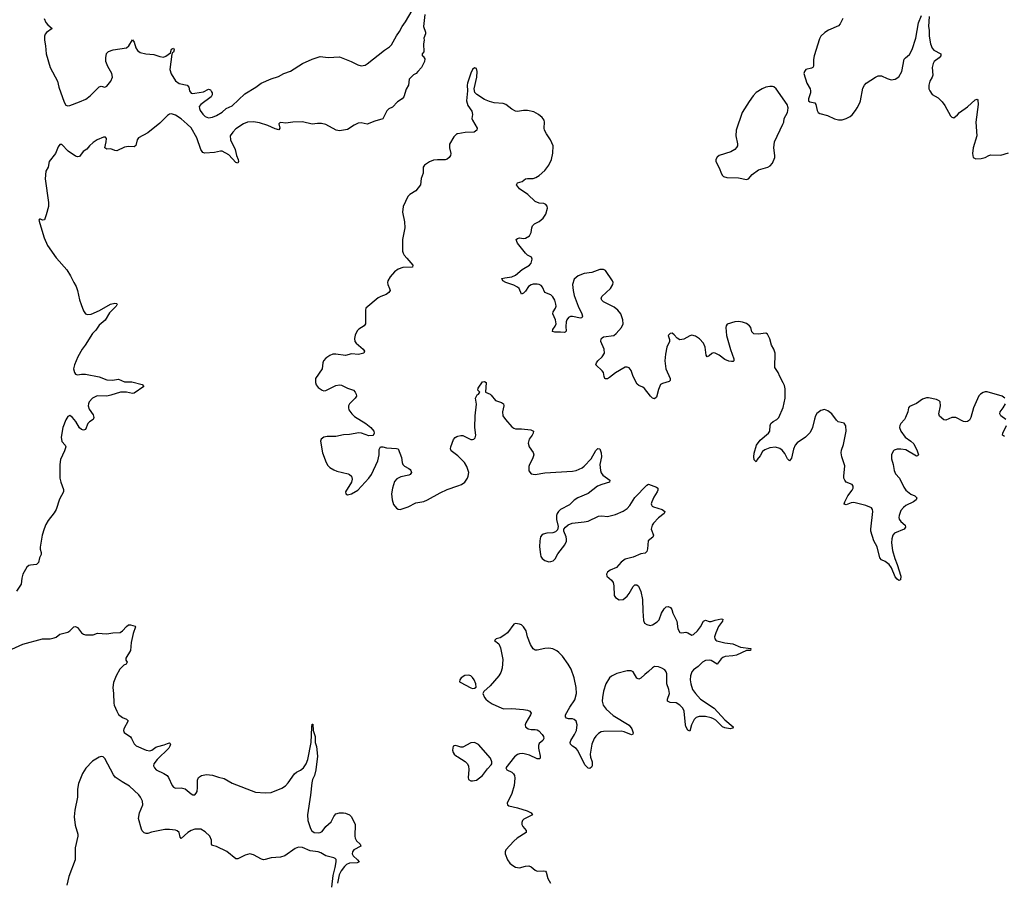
# Model space of a CAD drawing. Header units: inches. Extents: x 1649826 to 1814874, y 507393 to 641959.
# Tile 92 of 131: x 1745518 to 1755587, y 573629 to 582438. Entities that reach past the tile are written whole.
import ezdxf

# ---------------------------------------------------------------- set-up
doc = ezdxf.new("R2010")
doc.units = ezdxf.units.IN
doc.header["$MEASUREMENT"] = 0
for name, color, linetype in [('B7547', 7, 'Continuous'), ('B7548', 7, 'Continuous'), ('B7557', 7, 'Continuous'), ('B7558', 7, 'Continuous')]:
    doc.layers.add(name, color=color, linetype=linetype)

msp = doc.modelspace()

# ---------------------------------------------------------------- linework, layer by layer
at = {"layer": 'B7547', "color": 6}
for points, elevation in [([(1745894, 580000), (1746000, 579880), (1746039, 579819), (1746070, 579750), (1746094, 579710), (1746109, 579670), (1746130, 579573), (1746146, 579526), (1746170, 579461), (1746190, 579432), (1746210, 579423), (1746250, 579427), (1746335, 579465), (1746446, 579530), (1746490, 579539), (1746510, 579536), (1746515, 579530), (1746504, 579510), (1746438, 579442), (1746393, 579367), (1746330, 579314), (1746297, 579263), (1746263, 579230), (1746187, 579110), (1746157, 579070), (1746113, 578990), (1746080, 578910), (1746069, 578870), (1746077, 578830), (1746090, 578814), (1746108, 578808), (1746150, 578816), (1746190, 578815), (1746330, 578786), (1746410, 578757), (1746467, 578753), (1746530, 578762), (1746590, 578737), (1746665, 578735), (1746772, 578710), (1746789, 578690), (1746690, 578621), (1746670, 578617), (1746610, 578629), (1746550, 578631), (1746450, 578599), (1746410, 578591), (1746310, 578592), (1746264, 578570), (1746229, 578530), (1746220, 578510), (1746218, 578490), (1746230, 578455), (1746270, 578397), (1746277, 578370), (1746268, 578350), (1746232, 578328), (1746215, 578310), (1746190, 578250), (1746170, 578242), (1746150, 578248), (1746130, 578267), (1746092, 578330), (1746059, 578370), (1746030, 578393), (1746010, 578380), (1745990, 578348), (1745958, 578270), (1745942, 578170), (1745950, 578125), (1745984, 578090), (1745989, 578070), (1745976, 578030), (1745937, 577943), (1745928, 577890), (1745930, 577750), (1745938, 577710), (1745966, 577634), (1745965, 577610), (1745925, 577535), (1745892, 577430), (1745870, 577395), (1745810, 577319), (1745784, 577276), (1745767, 577233), (1745748, 577170), (1745727, 577047), (1745726, 577026), (1745739, 576990), (1745738, 576970), (1745722, 576938), (1745710, 576890), (1745690, 576870), (1745630, 576863), (1745610, 576857), (1745590, 576842), (1745550, 576770), (1745539, 576730), (1745533, 576667), (1745484, 576596)], 400), ([(1749476, 580000), (1749537, 579930), (1749534, 579910), (1749436, 579904), (1749390, 579887), (1749350, 579862), (1749305, 579810), (1749282, 579770), (1749278, 579750), (1749282, 579730), (1749301, 579690), (1749305, 579670), (1749294, 579650), (1749265, 579630), (1749210, 579610), (1749184, 579596), (1749059, 579490), (1749053, 579470), (1749053, 579330), (1749041, 579310), (1748987, 579273), (1748970, 579256), (1748948, 579212), (1748941, 579179), (1748946, 579150), (1748958, 579130), (1749032, 579070), (1749044, 579050), (1749036, 579030), (1748984, 579016), (1748910, 579022), (1748850, 579004), (1748750, 579020), (1748722, 579018), (1748690, 579006), (1748650, 578979), (1748624, 578950), (1748617, 578930), (1748610, 578870), (1748544, 578770), (1748542, 578730), (1748550, 578704), (1748570, 578678), (1748611, 578650), (1748630, 578644), (1748650, 578647), (1748750, 578700), (1748790, 578707), (1748810, 578702), (1748870, 578672), (1748931, 578650), (1748950, 578629), (1748959, 578610), (1748961, 578590), (1748950, 578569), (1748890, 578510), (1748881, 578490), (1748880, 578470), (1748885, 578450), (1748914, 578410), (1748943, 578383), (1749059, 578310), (1749109, 578270), (1749140, 578230), (1749144, 578210), (1749140, 578200), (1749130, 578187), (1749090, 578183), (1749014, 578210), (1748987, 578213), (1748890, 578198), (1748830, 578195), (1748750, 578178), (1748662, 578178), (1748630, 578171), (1748602, 578150), (1748595, 578130), (1748614, 578010), (1748652, 577910), (1748670, 577882), (1748690, 577861), (1748730, 577835), (1748762, 577822), (1748877, 577797), (1748891, 577790), (1748910, 577770), (1748918, 577742), (1748911, 577709), (1748851, 577610), (1748852, 577590), (1748870, 577581), (1748910, 577591), (1748976, 577630), (1749090, 577752), (1749115, 577790), (1749181, 577930), (1749194, 577990), (1749195, 578045), (1749209, 578070), (1749230, 578071), (1749270, 578060), (1749370, 578056), (1749390, 578050), (1749423, 577963), (1749428, 577910), (1749435, 577890), (1749453, 577873), (1749498, 577850), (1749510, 577839), (1749519, 577830), (1749524, 577810), (1749511, 577790), (1749497, 577783), (1749416, 577764), (1749375, 577745), (1749350, 577718), (1749330, 577650), (1749320, 577590), (1749326, 577530), (1749342, 577482), (1749370, 577445), (1749390, 577433), (1749410, 577432), (1749490, 577458), (1749570, 577498), (1749650, 577514), (1749690, 577529), (1749818, 577602), (1749890, 577636), (1750000, 577673)], 500), ([(1750000, 577978), (1749932, 578030), (1749924, 578050), (1749927, 578070), (1749953, 578147), (1749970, 578167), (1749990, 578178), (1750000, 578181)], 500), ([(1745436, 576004), (1745550, 576054), (1745750, 576107), (1745830, 576110), (1745870, 576119), (1745890, 576127), (1745930, 576155), (1746010, 576177), (1746030, 576191), (1746070, 576231), (1746090, 576236), (1746110, 576223), (1746150, 576171), (1746170, 576157), (1746190, 576151), (1746249, 576151), (1746270, 576151), (1746313, 576167), (1746410, 576160), (1746470, 576170), (1746546, 576174), (1746571, 576189), (1746610, 576235), (1746630, 576250), (1746650, 576251), (1746699, 576239), (1746704, 576230), (1746678, 576162), (1746658, 576070), (1746651, 575990), (1746604, 575910), (1746602, 575890), (1746617, 575870), (1746607, 575850), (1746582, 575838), (1746543, 575797), (1746503, 575730), (1746479, 575661), (1746471, 575610), (1746479, 575550), (1746480, 575450), (1746485, 575430), (1746510, 575368), (1746530, 575334), (1746570, 575303), (1746610, 575286), (1746629, 575270), (1746584, 575190), (1746581, 575170), (1746587, 575150), (1746650, 575105), (1746662, 575090), (1746690, 575036), (1746710, 575015), (1746810, 574969), (1746850, 574964), (1746870, 574970), (1746910, 575000), (1746930, 575009), (1746995, 575025), (1747030, 575040), (1747050, 575044), (1747058, 575038), (1747060, 575030), (1747053, 575010), (1747042, 574990), (1746925, 574875), (1746889, 574831), (1746887, 574810), (1746895, 574790), (1746915, 574770), (1746993, 574733), (1747026, 574710), (1747040, 574690), (1747076, 574610), (1747092, 574592), (1747110, 574583), (1747170, 574584), (1747210, 574575), (1747270, 574523), (1747290, 574513), (1747310, 574514), (1747324, 574530), (1747332, 574548), (1747337, 574590), (1747337, 574663), (1747346, 574690), (1747378, 574710), (1747430, 574720), (1747490, 574714), (1747550, 574693), (1747610, 574681), (1747690, 574633), (1747930, 574541), (1748030, 574535), (1748090, 574537), (1748199, 574581), (1748235, 574605), (1748265, 574635), (1748330, 574727), (1748350, 574746), (1748390, 574767), (1748419, 574790), (1748447, 574830), (1748465, 574875), (1748500, 575050), (1748505, 575205), (1748510, 575236), (1748517, 575237), (1748520, 575170), (1748538, 575110), (1748539, 575050), (1748552, 575008), (1748563, 574910), (1748548, 574770), (1748533, 574710), (1748513, 574670), (1748505, 574635), (1748493, 574510), (1748462, 574310), (1748466, 574250), (1748491, 574170), (1748505, 574145), (1748530, 574130), (1748570, 574124), (1748590, 574128), (1748610, 574140), (1748648, 574190), (1748702, 574238), (1748722, 574270), (1748730, 574293), (1748750, 574318), (1748788, 574328), (1748828, 574328), (1748850, 574325), (1748890, 574310), (1748911, 574290), (1748949, 574210), (1748944, 574090), (1748948, 574070), (1748964, 574044), (1749001, 574010), (1749008, 573990), (1748936, 573950), (1748921, 573930), (1748918, 573910), (1748927, 573890), (1748972, 573850), (1748988, 573830), (1748970, 573820), (1748890, 573815), (1748860, 573800), (1748838, 573782), (1748805, 573735), (1748785, 573695), (1748769, 573610)], 400), ([(1750000, 575010), (1749970, 575017), (1749951, 575010), (1749944, 574970), (1749950, 574948), (1749962, 574930), (1749985, 574910), (1750000, 574901)], 500), ([(1748711, 573571), (1748723, 573690), (1748743, 573770), (1748754, 573830), (1748753, 573853), (1748744, 573864), (1748730, 573870), (1748650, 573890), (1748599, 573919), (1748570, 573930), (1748490, 573941), (1748410, 573974), (1748370, 573980), (1748334, 573966), (1748230, 573891), (1748184, 573876), (1748090, 573868), (1748030, 573851), (1748010, 573849), (1747990, 573856), (1747910, 573900), (1747870, 573909), (1747823, 573897), (1747750, 573859), (1747730, 573859), (1747635, 573935), (1747530, 573987), (1747490, 573995), (1747480, 574010), (1747479, 574050), (1747463, 574090), (1747415, 574135), (1747370, 574161), (1747310, 574162), (1747270, 574149), (1747238, 574130), (1747170, 574067), (1747160, 574080), (1747148, 574130), (1747130, 574147), (1747112, 574152), (1747050, 574158), (1747002, 574158), (1746867, 574133), (1746830, 574119), (1746810, 574118), (1746790, 574126), (1746770, 574144), (1746762, 574162), (1746734, 574270), (1746742, 574330), (1746777, 574410), (1746773, 574450), (1746755, 574490), (1746735, 574515), (1746642, 574602), (1746565, 574645), (1746494, 574694), (1746477, 574717), (1746390, 574884), (1746370, 574902), (1746350, 574904), (1746330, 574899), (1746263, 574857), (1746194, 574786), (1746159, 574730), (1746120, 574630), (1746109, 574570), (1746108, 574490), (1746083, 574357), (1746076, 574290), (1746085, 574205), (1746113, 574110), (1746114, 574090), (1746087, 573970), (1746084, 573850), (1746020, 573680), (1746001, 573590)], 400)]:
    msp.add_lwpolyline(points, dxfattribs=dict(at, elevation=elevation))
at = {"layer": 'B7548', "color": 6}
for points, elevation in [([(1745769, 582450), (1745786, 582410), (1745806, 582386), (1745849, 582350), (1745791, 582309), (1745777, 582290), (1745772, 582270), (1745770, 582230), (1745782, 582170), (1745788, 582090), (1745828, 581950), (1745905, 581810), (1745919, 581750), (1745974, 581594), (1745990, 581566), (1746010, 581557), (1746030, 581560), (1746130, 581597), (1746194, 581626), (1746240, 581660), (1746330, 581753), (1746350, 581758), (1746390, 581749), (1746410, 581759), (1746450, 581811), (1746466, 581850), (1746460, 581890), (1746419, 581959), (1746400, 582010), (1746400, 582050), (1746407, 582093), (1746426, 582114), (1746473, 582130), (1746610, 582152), (1746635, 582170), (1746670, 582233), (1746690, 582208), (1746705, 582150), (1746722, 582122), (1746750, 582104), (1746808, 582088), (1746890, 582083), (1746950, 582061), (1746990, 582057), (1747014, 582066), (1747061, 582099), (1747070, 582136), (1747090, 582148), (1747098, 582130), (1747090, 582106), (1747081, 582099), (1747075, 582085), (1747054, 581930), (1747066, 581886), (1747110, 581814), (1747150, 581787), (1747230, 581768), (1747248, 581750), (1747255, 581710), (1747270, 581689), (1747290, 581684), (1747310, 581686), (1747398, 581702), (1747450, 581728), (1747470, 581721), (1747481, 581701), (1747487, 581690), (1747487, 581670), (1747477, 581650), (1747370, 581570), (1747355, 581550), (1747356, 581530), (1747364, 581510), (1747390, 581471), (1747414, 581450), (1747450, 581436), (1747490, 581443), (1747530, 581458), (1747590, 581494), (1747631, 581529), (1747690, 581557), (1747821, 581679), (1747933, 581747), (1747988, 581790), (1748090, 581834), (1748163, 581857), (1748220, 581890), (1748287, 581913), (1748410, 581989), (1748510, 582035), (1748570, 582055), (1748590, 582062), (1748673, 582053), (1748790, 582059), (1748908, 582010), (1748976, 581976), (1749010, 581966), (1749050, 581972), (1749073, 581987), (1749250, 582128), (1749300, 582160), (1749319, 582181), (1749370, 582275), (1749402, 582318), (1749429, 582370), (1749464, 582416), (1749530, 582531)], 400), ([(1749661, 582490), (1749648, 582370), (1749667, 582310), (1749667, 582293), (1749651, 582250), (1749655, 582230), (1749646, 582190), (1749652, 582110), (1749634, 582090), (1749634, 582070), (1749644, 582064), (1749660, 582040), (1749658, 582010), (1749626, 581950), (1749590, 581909), (1749571, 581890), (1749545, 581875), (1749501, 581830), (1749493, 581770), (1749471, 581729), (1749445, 581650), (1749430, 581630), (1749382, 581598), (1749330, 581544), (1749293, 581527), (1749273, 581507), (1749230, 581426), (1749150, 581402), (1749070, 581371), (1749010, 581383), (1748981, 581379), (1748939, 581361), (1748870, 581316), (1748790, 581303), (1748753, 581310), (1748650, 581367), (1748603, 581377), (1748563, 581377), (1748509, 581370), (1748410, 581394), (1748310, 581392), (1748241, 581381), (1748190, 581386), (1748177, 581383), (1748167, 581373), (1748179, 581330), (1748168, 581312), (1748130, 581323), (1748057, 581357), (1747970, 581383), (1747910, 581394), (1747848, 581390), (1747807, 581373), (1747730, 581323), (1747696, 581290), (1747671, 581250), (1747673, 581210), (1747720, 581110), (1747736, 581050), (1747752, 581010), (1747755, 580990), (1747750, 580972), (1747730, 580980), (1747657, 581057), (1747590, 581094), (1747570, 581094), (1747510, 581079), (1747410, 581075), (1747390, 581080), (1747371, 581110), (1747331, 581230), (1747270, 581332), (1747232, 581372), (1747170, 581424), (1747110, 581461), (1747070, 581475), (1747050, 581473), (1747030, 581459), (1746950, 581381), (1746830, 581281), (1746734, 581230), (1746721, 581210), (1746707, 581153), (1746690, 581140), (1746630, 581142), (1746590, 581136), (1746510, 581098), (1746490, 581100), (1746450, 581117), (1746410, 581116), (1746390, 581130), (1746404, 581190), (1746405, 581225), (1746396, 581236), (1746376, 581236), (1746310, 581209), (1746270, 581183), (1746232, 581150), (1746205, 581115), (1746168, 581090), (1746130, 581041), (1746110, 581035), (1746090, 581043), (1746014, 581094), (1745950, 581162), (1745930, 581164), (1745910, 581139), (1745884, 581070), (1745821, 580990), (1745809, 580931), (1745785, 580890), (1745777, 580810), (1745814, 580570), (1745814, 580530), (1745790, 580443), (1745770, 580391), (1745750, 580390), (1745730, 580400), (1745721, 580399), (1745715, 580390), (1745767, 580207), (1745803, 580130), (1745890, 580005), (1745894, 580000)], 400), ([(1750000, 581272), (1749988, 581270), (1749959, 581241), (1749915, 581165), (1749912, 581130), (1749927, 581070), (1749924, 581050), (1749911, 581029), (1749890, 581013), (1749870, 581007), (1749790, 581007), (1749750, 581001), (1749710, 580986), (1749658, 580950), (1749643, 580930), (1749644, 580870), (1749625, 580815), (1749616, 580750), (1749570, 580690), (1749509, 580651), (1749489, 580631), (1749438, 580530), (1749432, 580470), (1749453, 580373), (1749458, 580310), (1749433, 580190), (1749432, 580072), (1749438, 580050), (1749450, 580030), (1749476, 580000)], 500)]:
    msp.add_lwpolyline(points, dxfattribs=dict(at, elevation=elevation))
at = {"layer": 'B7557', "color": 6, "elevation": 500}
for points in [[(1755592, 578570), (1755566, 578590), (1755413, 578633), (1755390, 578634), (1755370, 578628), (1755342, 578610), (1755327, 578593), (1755271, 578470), (1755245, 578370), (1755230, 578343), (1755210, 578330), (1755190, 578328), (1755170, 578332), (1755090, 578373), (1755050, 578372), (1754990, 578344), (1754970, 578346), (1754926, 578386), (1754916, 578410), (1754934, 578490), (1754930, 578530), (1754921, 578541), (1754894, 578554), (1754813, 578573), (1754790, 578574), (1754750, 578558), (1754690, 578514), (1754616, 578484), (1754606, 578470), (1754599, 578430), (1754578, 578370), (1754566, 578350), (1754529, 578310), (1754518, 578290), (1754514, 578270), (1754529, 578230), (1754575, 578170), (1754632, 578130), (1754662, 578102), (1754697, 578030), (1754708, 577990), (1754701, 577979), (1754690, 577975), (1754581, 578041), (1754530, 578048), (1754490, 578046), (1754462, 578038), (1754450, 578027), (1754435, 577990), (1754434, 577950), (1754452, 577890), (1754461, 577830), (1754476, 577796), (1754515, 577750), (1754558, 577658), (1754579, 577630), (1754630, 577589), (1754671, 577570), (1754693, 577550), (1754685, 577530), (1754658, 577510), (1754581, 577470), (1754557, 577450), (1754530, 577419), (1754512, 577370), (1754508, 577350), (1754512, 577332), (1754528, 577308), (1754573, 577270), (1754577, 577250), (1754562, 577230), (1754464, 577190), (1754448, 577170), (1754437, 577130), (1754434, 577090), (1754444, 577010), (1754469, 576929), (1754493, 576870), (1754529, 576750), (1754527, 576713), (1754510, 576706), (1754490, 576718), (1754470, 576742), (1754434, 576834), (1754410, 576870), (1754370, 576899), (1754330, 576916), (1754315, 576935), (1754286, 577050), (1754254, 577110), (1754223, 577210), (1754221, 577230), (1754242, 577410), (1754240, 577430), (1754230, 577449), (1754170, 577472), (1754050, 577503), (1754020, 577500), (1753970, 577479), (1753950, 577484), (1753948, 577488), (1753955, 577510), (1753988, 577572), (1754032, 577630), (1754042, 577650), (1754041, 577670), (1754030, 577685), (1753971, 577711), (1753955, 577730), (1753947, 577750), (1753945, 577770), (1753956, 577876), (1753926, 577970), (1753919, 578010), (1753923, 578037), (1753944, 578096), (1753971, 578230), (1753966, 578286), (1753950, 578314), (1753888, 578328), (1753870, 578344), (1753822, 578410), (1753781, 578441), (1753750, 578452), (1753710, 578444), (1753670, 578411), (1753658, 578390), (1753645, 578355), (1753626, 578270), (1753601, 578219), (1753555, 578170), (1753470, 578112), (1753448, 578090), (1753431, 578049), (1753410, 577956), (1753391, 577929), (1753370, 577948), (1753343, 578003), (1753316, 578036), (1753290, 578055), (1753248, 578068), (1753190, 578062), (1753138, 578042), (1753115, 578025), (1753090, 577978), (1753059, 577941), (1753050, 577918), (1753030, 577938), (1753025, 577970), (1753028, 578008), (1753052, 578090), (1753090, 578139), (1753176, 578210), (1753188, 578230), (1753194, 578290), (1753201, 578310), (1753224, 578330), (1753262, 578350), (1753281, 578370), (1753325, 578475), (1753346, 578570), (1753345, 578665), (1753338, 578698), (1753327, 578727), (1753290, 578790), (1753276, 578830), (1753241, 578881), (1753245, 579030), (1753230, 579070), (1753206, 579110), (1753190, 579176), (1753164, 579224), (1753150, 579232), (1753070, 579223), (1753027, 579227), (1753006, 579246), (1752995, 579290), (1752982, 579310), (1752950, 579333), (1752910, 579347), (1752870, 579353), (1752831, 579351), (1752753, 579327), (1752742, 579310), (1752739, 579290), (1752745, 579210), (1752786, 579066), (1752821, 578970), (1752820, 578950), (1752815, 578945), (1752796, 578944), (1752770, 578948), (1752730, 578965), (1752670, 579010), (1752630, 579030), (1752610, 579031), (1752595, 579025), (1752570, 579003), (1752550, 578993), (1752537, 579010), (1752527, 579090), (1752510, 579130), (1752470, 579176), (1752430, 579204), (1752390, 579213), (1752370, 579208), (1752310, 579172), (1752270, 579167), (1752242, 579182), (1752210, 579218), (1752190, 579232), (1752170, 579229), (1752151, 579210), (1752162, 579170), (1752162, 579150), (1752137, 579090), (1752121, 579019), (1752115, 578950), (1752126, 578870), (1752170, 578770), (1752170, 578750), (1752159, 578741), (1752090, 578720), (1752072, 578708), (1752050, 578659), (1752030, 578578), (1752010, 578563), (1751990, 578569), (1751970, 578588), (1751909, 578669), (1751890, 578683), (1751850, 578697), (1751832, 578712), (1751793, 578790), (1751771, 578851), (1751750, 578878), (1751730, 578887), (1751710, 578887), (1751610, 578827), (1751550, 578779), (1751530, 578768), (1751510, 578766), (1751503, 578770), (1751494, 578790), (1751489, 578831), (1751476, 578850), (1751411, 578910), (1751416, 578930), (1751431, 578950), (1751475, 578990), (1751498, 579030), (1751495, 579070), (1751460, 579150), (1751464, 579176), (1751473, 579187), (1751490, 579195), (1751594, 579210), (1751619, 579230), (1751673, 579290), (1751688, 579330), (1751685, 579370), (1751673, 579410), (1751664, 579430), (1751634, 579470), (1751599, 579499), (1751490, 579554), (1751470, 579570), (1751465, 579585), (1751470, 579610), (1751559, 579690), (1751583, 579730), (1751586, 579750), (1751580, 579770), (1751510, 579873), (1751490, 579884), (1751450, 579883), (1751370, 579855), (1751290, 579845), (1751230, 579819), (1751190, 579787), (1751171, 579730), (1751178, 579670), (1751190, 579619), (1751229, 579509), (1751266, 579430), (1751272, 579408), (1751268, 579392), (1751253, 579387), (1751170, 579405), (1751150, 579403), (1751130, 579394), (1751114, 579370), (1751108, 579350), (1751102, 579302), (1751107, 579253), (1751097, 579243), (1751090, 579241), (1751050, 579245), (1750990, 579243), (1750966, 579250), (1750969, 579270), (1750994, 579306), (1751004, 579330), (1750999, 579370), (1750971, 579430), (1750974, 579450), (1750998, 579490), (1751004, 579510), (1751002, 579530), (1750989, 579570), (1750970, 579604), (1750950, 579624), (1750890, 579648), (1750864, 579704), (1750850, 579722), (1750832, 579732), (1750810, 579736), (1750770, 579735), (1750750, 579729), (1750721, 579710), (1750690, 579663), (1750670, 579642), (1750650, 579634), (1750627, 579690), (1750610, 579705), (1750570, 579724), (1750491, 579750), (1750458, 579770), (1750449, 579791), (1750479, 579801), (1750550, 579809), (1750590, 579827), (1750657, 579883), (1750730, 579930), (1750748, 579950), (1750760, 579990), (1750756, 580000)], [(1750000, 578181), (1750030, 578189), (1750050, 578187), (1750133, 578147), (1750150, 578146), (1750163, 578150), (1750176, 578164), (1750183, 578190), (1750174, 578270), (1750177, 578390), (1750189, 578509), (1750180, 578570), (1750197, 578603), (1750209, 578610), (1750222, 578630), (1750202, 578650), (1750205, 578670), (1750250, 578735), (1750270, 578739), (1750290, 578730), (1750283, 578630), (1750330, 578610), (1750341, 578601), (1750385, 578545), (1750445, 578525), (1750465, 578510), (1750468, 578490), (1750455, 578430), (1750460, 578390), (1750485, 578350), (1750550, 578277), (1750570, 578262), (1750590, 578255), (1750650, 578256), (1750744, 578244), (1750772, 578232), (1750769, 578210), (1750759, 578190), (1750728, 578150), (1750718, 578110), (1750727, 578070), (1750770, 578015), (1750775, 577990), (1750763, 577950), (1750730, 577890), (1750724, 577870), (1750726, 577826), (1750750, 577797), (1750770, 577791), (1750790, 577790), (1750890, 577807), (1751170, 577823), (1751210, 577830), (1751270, 577857), (1751290, 577874), (1751363, 577950), (1751410, 578035), (1751430, 578056), (1751450, 578051), (1751466, 578010), (1751468, 577970), (1751452, 577890), (1751457, 577830), (1751466, 577806), (1751483, 577783), (1751554, 577730), (1751550, 577710), (1751470, 577688), (1751426, 577670), (1751330, 577594), (1751227, 577550), (1751190, 577527), (1751141, 577479), (1751050, 577431), (1751029, 577410), (1751014, 577390), (1751007, 577370), (1751008, 577330), (1751024, 577256), (1751017, 577223), (1750997, 577203), (1750970, 577193), (1750910, 577189), (1750870, 577179), (1750857, 577170), (1750844, 577150), (1750837, 577110), (1750834, 577050), (1750845, 576970), (1750849, 576950), (1750862, 576930), (1750888, 576908), (1750930, 576897), (1750950, 576898), (1750973, 576907), (1750993, 576927), (1751021, 576979), (1751093, 577070), (1751110, 577106), (1751110, 577126), (1751105, 577150), (1751081, 577210), (1751082, 577230), (1751098, 577250), (1751127, 577273), (1751169, 577291), (1751290, 577304), (1751330, 577313), (1751437, 577363), (1751470, 577366), (1751530, 577360), (1751610, 577378), (1751690, 577414), (1751730, 577441), (1751757, 577470), (1751808, 577552), (1751930, 577679), (1751950, 577689), (1752030, 577660), (1752044, 577650), (1752045, 577630), (1752038, 577610), (1752004, 577556), (1751981, 577510), (1751977, 577490), (1751979, 577479), (1751986, 577466), (1751998, 577458), (1752087, 577430), (1752117, 577410), (1752110, 577390), (1752050, 577345), (1751999, 577290), (1751987, 577270), (1751977, 577230), (1752001, 577170), (1751992, 577148), (1751944, 577110), (1751937, 577030), (1751930, 577000), (1751914, 576986), (1751870, 576976), (1751790, 576943), (1751710, 576922), (1751670, 576893), (1751621, 576839), (1751558, 576810), (1751529, 576790), (1751520, 576770), (1751524, 576750), (1751569, 576709), (1751586, 576686), (1751595, 576650), (1751598, 576550), (1751611, 576530), (1751650, 576506), (1751690, 576511), (1751730, 576544), (1751750, 576571), (1751790, 576643), (1751810, 576659), (1751830, 576662), (1751847, 576647), (1751871, 576591), (1751887, 576510), (1751889, 576390), (1751897, 576296), (1751909, 576269), (1751930, 576254), (1751966, 576246), (1751990, 576250), (1752038, 576282), (1752057, 576303), (1752080, 576370), (1752110, 576415), (1752130, 576434), (1752150, 576440), (1752173, 576430), (1752188, 576408), (1752199, 576370), (1752238, 576290), (1752250, 576210), (1752270, 576174), (1752290, 576170), (1752330, 576176), (1752350, 576170), (1752390, 576145), (1752410, 576153), (1752450, 576190), (1752480, 576230), (1752510, 576288), (1752523, 576297), (1752530, 576299), (1752570, 576287), (1752590, 576287), (1752630, 576301), (1752690, 576313), (1752710, 576311), (1752704, 576290), (1752664, 576236), (1752636, 576170), (1752624, 576130), (1752626, 576110), (1752636, 576096), (1752649, 576089), (1752730, 576069), (1752810, 576058), (1752890, 576024), (1752995, 576010), (1752991, 575990), (1752950, 575989), (1752850, 575943), (1752810, 575933), (1752732, 575928), (1752710, 575919), (1752690, 575904), (1752650, 575850), (1752590, 575886), (1752570, 575891), (1752530, 575886), (1752502, 575870), (1752456, 575824), (1752407, 575793), (1752390, 575770), (1752378, 575730), (1752374, 575690), (1752381, 575650), (1752400, 575590), (1752428, 575550), (1752481, 575490), (1752619, 575399), (1752730, 575280), (1752816, 575210), (1752815, 575205), (1752806, 575194), (1752782, 575190), (1752730, 575198), (1752705, 575210), (1752638, 575278), (1752612, 575292), (1752590, 575301), (1752533, 575313), (1752466, 575314), (1752435, 575305), (1752415, 575285), (1752387, 575230), (1752370, 575165), (1752350, 575174), (1752330, 575212), (1752326, 575230), (1752313, 575370), (1752300, 575400), (1752270, 575430), (1752230, 575455), (1752170, 575459), (1752143, 575470), (1752143, 575490), (1752162, 575550), (1752156, 575590), (1752137, 575650), (1752135, 575750), (1752129, 575770), (1752114, 575790), (1752086, 575810), (1752050, 575823), (1752010, 575825), (1751990, 575813), (1751950, 575773), (1751910, 575745), (1751870, 575706), (1751850, 575695), (1751830, 575708), (1751793, 575770), (1751770, 575781), (1751730, 575781), (1751626, 575754), (1751570, 575728), (1751551, 575709), (1751512, 575650), (1751490, 575573), (1751479, 575510), (1751476, 575470), (1751484, 575430), (1751514, 575390), (1751586, 575326), (1751750, 575227), (1751779, 575190), (1751793, 575147), (1751787, 575133), (1751773, 575127), (1751698, 575158), (1751670, 575164), (1751490, 575161), (1751464, 575156), (1751438, 575142), (1751410, 575115), (1751393, 575090), (1751368, 575032), (1751353, 574930), (1751357, 574897), (1751374, 574850), (1751373, 574810), (1751365, 574795), (1751350, 574784), (1751330, 574787), (1751299, 574819), (1751227, 574967), (1751210, 574987), (1751170, 575010), (1751151, 575031), (1751148, 575050), (1751154, 575070), (1751193, 575130), (1751211, 575170), (1751219, 575230), (1751210, 575267), (1751190, 575285), (1751170, 575291), (1751130, 575291), (1751110, 575297), (1751098, 575310), (1751100, 575330), (1751144, 575410), (1751196, 575484), (1751211, 575549), (1751209, 575610), (1751190, 575710), (1751158, 575798), (1751128, 575848), (1751070, 575930), (1751033, 575970), (1751010, 575986), (1750970, 576005), (1750930, 576012), (1750890, 576010), (1750810, 575991), (1750790, 575993), (1750770, 576006), (1750743, 576050), (1750712, 576130), (1750696, 576190), (1750671, 576230), (1750650, 576250), (1750630, 576259), (1750590, 576265), (1750570, 576257), (1750507, 576170), (1750470, 576142), (1750430, 576120), (1750391, 576110), (1750375, 576090), (1750417, 576057), (1750436, 576016), (1750458, 575898), (1750451, 575810), (1750437, 575763), (1750419, 575730), (1750330, 575627), (1750265, 575570), (1750255, 575550), (1750272, 575510), (1750286, 575490), (1750308, 575470), (1750350, 575445), (1750450, 575399), (1750470, 575393), (1750550, 575395), (1750670, 575387), (1750710, 575380), (1750736, 575370), (1750748, 575350), (1750741, 575330), (1750695, 575250), (1750688, 575230), (1750690, 575210), (1750719, 575190), (1750750, 575183), (1750790, 575181), (1750810, 575177), (1750827, 575167), (1750861, 575130), (1750874, 575110), (1750877, 575090), (1750867, 575070), (1750830, 575037), (1750823, 575017), (1750824, 574990), (1750842, 574910), (1750841, 574890), (1750837, 574883), (1750830, 574880), (1750810, 574883), (1750730, 574918), (1750690, 574931), (1750665, 574935), (1750630, 574934), (1750610, 574925), (1750579, 574901), (1750490, 574790), (1750499, 574770), (1750550, 574744), (1750567, 574727), (1750578, 574710), (1750583, 574683), (1750576, 574610), (1750552, 574528), (1750504, 574430), (1750505, 574410), (1750521, 574401), (1750610, 574381), (1750706, 574350), (1750748, 574330), (1750762, 574310), (1750675, 574265), (1750660, 574250), (1750652, 574230), (1750652, 574210), (1750663, 574190), (1750698, 574150), (1750698, 574130), (1750607, 574070), (1750570, 574040), (1750490, 573951), (1750482, 573930), (1750482, 573910), (1750508, 573848), (1750530, 573816), (1750550, 573798), (1750590, 573774), (1750630, 573767), (1750690, 573785), (1750726, 573786), (1750750, 573776), (1750790, 573743), (1750810, 573734), (1750878, 573738), (1750894, 573734), (1750902, 573722), (1750918, 573658), (1750945, 573610)], [(1755603, 578350), (1755550, 578387), (1755541, 578410), (1755546, 578430), (1755577, 578470), (1755598, 578510)], [(1755590, 578176), (1755569, 578190), (1755571, 578210), (1755611, 578291)], [(1750000, 577673), (1750035, 577685), (1750069, 577711), (1750097, 577750), (1750104, 577770), (1750110, 577810), (1750092, 577870), (1750067, 577910), (1750010, 577970), (1750000, 577978)], [(1750000, 574901), (1750075, 574855), (1750094, 574834), (1750108, 574810), (1750112, 574770), (1750105, 574690), (1750109, 574669), (1750130, 574657), (1750150, 574655), (1750190, 574664), (1750252, 574710), (1750302, 574778), (1750340, 574820), (1750346, 574830), (1750348, 574850), (1750332, 574890), (1750210, 575027), (1750170, 575047), (1750130, 575045), (1750050, 575002), (1750030, 575002), (1750000, 575010)]]:
    msp.add_lwpolyline(points, dxfattribs=at)
msp.add_lwpolyline([(1750110, 575736), (1750070, 575734), (1750034, 575710), (1750020, 575690), (1750017, 575670), (1750024, 575664), (1750130, 575609), (1750150, 575602), (1750170, 575603), (1750186, 575614), (1750183, 575650), (1750167, 575690), (1750150, 575714), (1750130, 575730)], close=True, dxfattribs=at)
at = {"layer": 'B7558', "color": 6, "elevation": 500}
for points in [[(1753935, 582450), (1753910, 582397), (1753890, 582376), (1753790, 582330), (1753753, 582307), (1753710, 582271), (1753697, 582243), (1753643, 582070), (1753635, 582030), (1753636, 581964), (1753629, 581951), (1753616, 581944), (1753557, 581930), (1753543, 581910), (1753538, 581890), (1753566, 581790), (1753601, 581730), (1753606, 581710), (1753604, 581690), (1753584, 581630), (1753586, 581610), (1753598, 581598), (1753650, 581588), (1753659, 581570), (1753672, 581510), (1753683, 581490), (1753699, 581479), (1753779, 581459), (1753850, 581425), (1753890, 581414), (1753930, 581415), (1753970, 581429), (1754010, 581450), (1754030, 581467), (1754067, 581510), (1754084, 581536), (1754111, 581589), (1754118, 581610), (1754140, 581740), (1754156, 581770), (1754176, 581790), (1754270, 581852), (1754297, 581863), (1754330, 581863), (1754390, 581836), (1754430, 581824), (1754470, 581830), (1754510, 581855), (1754540, 581910), (1754564, 582036), (1754576, 582050), (1754619, 582081), (1754646, 582134), (1754682, 582250), (1754710, 582408), (1754740, 582480)], [(1754820, 582470), (1754813, 582370), (1754820, 582330), (1754818, 582270), (1754831, 582190), (1754849, 582149), (1754866, 582126), (1754939, 582090), (1754937, 582070), (1754920, 582050), (1754870, 582010), (1754859, 581990), (1754851, 581950), (1754857, 581870), (1754850, 581850), (1754826, 581810), (1754817, 581770), (1754817, 581730), (1754824, 581710), (1754850, 581672), (1754910, 581638), (1754950, 581599), (1754980, 581560), (1755037, 581457), (1755050, 581441), (1755070, 581436), (1755110, 581465), (1755129, 581491), (1755212, 581548), (1755290, 581619), (1755310, 581625), (1755316, 581616), (1755319, 581570), (1755296, 581390), (1755305, 581250), (1755269, 581130), (1755262, 581070), (1755270, 581030), (1755295, 581015), (1755350, 581019), (1755390, 581028), (1755430, 581050), (1755450, 581056), (1755550, 581053), (1755630, 581076)], [(1750756, 580000), (1750753, 580010), (1750710, 580031), (1750690, 580050), (1750610, 580155), (1750601, 580170), (1750596, 580190), (1750610, 580202), (1750630, 580209), (1750670, 580203), (1750690, 580205), (1750731, 580229), (1750750, 580264), (1750755, 580310), (1750763, 580330), (1750783, 580350), (1750830, 580375), (1750872, 580410), (1750898, 580450), (1750916, 580510), (1750913, 580533), (1750897, 580550), (1750878, 580558), (1750830, 580564), (1750790, 580581), (1750713, 580650), (1750629, 580710), (1750597, 580750), (1750608, 580770), (1750655, 580785), (1750690, 580811), (1750710, 580815), (1750770, 580815), (1750796, 580824), (1750830, 580844), (1750890, 580898), (1750929, 580950), (1750958, 581010), (1750970, 581075), (1750972, 581150), (1750948, 581210), (1750907, 581270), (1750886, 581310), (1750882, 581330), (1750886, 581390), (1750882, 581410), (1750860, 581440), (1750822, 581470), (1750775, 581495), (1750710, 581511), (1750670, 581511), (1750610, 581501), (1750590, 581504), (1750550, 581525), (1750490, 581572), (1750461, 581581), (1750370, 581589), (1750321, 581601), (1750270, 581623), (1750192, 581672), (1750174, 581694), (1750164, 581730), (1750194, 581850), (1750198, 581910), (1750190, 581941), (1750170, 581947), (1750150, 581930), (1750130, 581893), (1750099, 581790), (1750095, 581770), (1750098, 581710), (1750088, 581610), (1750100, 581560), (1750143, 581503), (1750148, 581470), (1750141, 581430), (1750148, 581410), (1750196, 581330), (1750192, 581310), (1750167, 581290), (1750074, 581286), (1750000, 581272)]]:
    msp.add_lwpolyline(points, dxfattribs=at)
msp.add_lwpolyline([(1753190, 581756), (1753150, 581748), (1753110, 581733), (1753050, 581694), (1753020, 581660), (1752977, 581603), (1752907, 581490), (1752846, 581310), (1752843, 581250), (1752859, 581170), (1752857, 581150), (1752848, 581132), (1752830, 581111), (1752790, 581088), (1752671, 581049), (1752650, 581032), (1752638, 581010), (1752638, 580990), (1752676, 580916), (1752692, 580870), (1752706, 580846), (1752717, 580837), (1752750, 580825), (1752870, 580823), (1752950, 580806), (1752970, 580810), (1753010, 580856), (1753075, 580905), (1753170, 580932), (1753194, 580946), (1753217, 580970), (1753239, 581030), (1753240, 581050), (1753229, 581130), (1753238, 581190), (1753323, 581370), (1753331, 581391), (1753335, 581430), (1753369, 581490), (1753375, 581510), (1753377, 581537), (1753365, 581570), (1753253, 581733), (1753230, 581752), (1753216, 581756)], close=True, dxfattribs=at)

doc.saveas('drawing.dxf')
